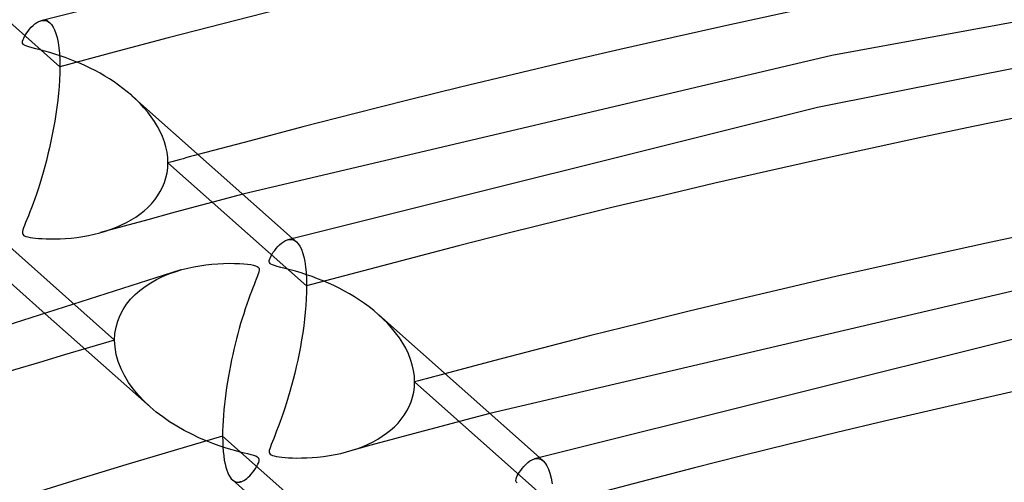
# Model space of a CAD drawing. Header units: millimetres. Extents: x -749 to 749, y -776 to 793.
# Tile 43 of 76: x -168 to -123, y 648 to 669. Entities that reach past the tile are written whole.
import ezdxf

# ---------------------------------------------------------------- set-up
doc = ezdxf.new("R2010")
doc.units = ezdxf.units.MM
doc.layers.add('HIDDEN', color=7, linetype='Continuous')
doc.layers.add('THICK', color=7, linetype='Continuous')

msp = doc.modelspace()

# ---------------------------------------------------------------- linework, layer by layer
at = {"layer": 'HIDDEN'}
for p, q in [((-165.965, 666.773), (-172.259, 672.358)), ((-166.824, 668.866), (-166.751, 668.881)), ((-166.751, 668.881), (-166.68, 668.883)), ((-166.68, 668.883), (-166.612, 668.873)), ((-166.612, 668.873), (-166.546, 668.852)), ((-166.599, 668.928), (-166.424, 668.772)), ((-166.546, 668.852), (-166.484, 668.818)), ((-166.484, 668.818), (-166.425, 668.773)), ((-166.425, 668.773), (-166.345, 668.688)), ((-166.345, 668.688), (-166.272, 668.579)), ((-166.272, 668.579), (-166.205, 668.445)), ((-166.205, 668.445), (-166.145, 668.285)), ((-166.145, 668.285), (-166.093, 668.098)), ((-166.093, 668.098), (-166.048, 667.883)), ((-166.048, 667.883), (-166.012, 667.642)), ((-166.012, 667.642), (-165.986, 667.377)), ((-165.986, 667.377), (-165.97, 667.087)), ((-165.97, 667.087), (-165.965, 666.773)), ((-165.969, 666.488), (-165.981, 666.192)), ((-165.965, 666.773), (-165.969, 666.488)), ((-165.981, 666.192), (-166, 665.889)), ((-166, 665.889), (-166.027, 665.579)), ((-166.06, 665.263), (-166.1, 664.947)), ((-166.027, 665.579), (-166.06, 665.263)), ((-162.522, 665.304), (-162.72, 665.486)), ((-162.331, 665.116), (-162.522, 665.304)), ((-166.1, 664.947), (-166.145, 664.632)), ((-162.15, 664.92), (-162.331, 665.116)), ((-161.979, 664.717), (-162.15, 664.92)), ((-161.819, 664.508), (-161.979, 664.717)), ((-166.195, 664.318), (-166.25, 664.007)), ((-166.145, 664.632), (-166.195, 664.318)), ((-161.671, 664.293), (-161.819, 664.508)), ((-161.537, 664.072), (-161.671, 664.293)), ((-166.25, 664.007), (-166.309, 663.701)), ((-161.417, 663.846), (-161.537, 664.072)), ((-161.313, 663.615), (-161.417, 663.846)), ((-166.372, 663.399), (-166.437, 663.102)), ((-166.309, 663.701), (-166.372, 663.399)), ((-161.225, 663.379), (-161.313, 663.615)), ((-161.156, 663.141), (-161.225, 663.379)), ((-166.437, 663.102), (-166.506, 662.812)), ((-161.106, 662.902), (-161.156, 663.141)), ((-166.577, 662.528), (-166.65, 662.251)), ((-166.506, 662.812), (-166.577, 662.528)), ((-161.075, 662.663), (-161.106, 662.902)), ((-161.065, 662.425), (-161.075, 662.663)), ((-166.65, 662.251), (-166.725, 661.983)), ((-161.105, 661.966), (-161.075, 662.194)), ((-161.075, 662.194), (-161.065, 662.425)), ((-154.771, 656.84), (-161.065, 662.425)), ((-166.801, 661.724), (-166.878, 661.474)), ((-166.725, 661.983), (-166.801, 661.724)), ((-161.222, 661.528), (-161.154, 661.743)), ((-161.154, 661.743), (-161.105, 661.966)), ((-166.954, 661.235), (-167.03, 661.007)), ((-166.878, 661.474), (-166.954, 661.235)), ((-161.411, 661.118), (-161.308, 661.319)), ((-161.308, 661.319), (-161.222, 661.528)), ((-167.106, 660.789), (-167.181, 660.582)), ((-167.03, 661.007), (-167.106, 660.789)), ((-161.814, 660.565), (-161.665, 660.74)), ((-161.665, 660.74), (-161.531, 660.925)), ((-161.531, 660.925), (-161.411, 661.118)), ((-158.745, 660.713), (-159.825, 660.426)), ((-157.663, 660.998), (-158.745, 660.713)), ((-167.254, 660.385), (-167.325, 660.199)), ((-167.181, 660.582), (-167.254, 660.385)), ((-162.332, 660.099), (-162.148, 660.245)), ((-162.148, 660.245), (-161.975, 660.4)), ((-161.975, 660.4), (-161.814, 660.565)), ((-159.825, 660.426), (-160.904, 660.137)), ((-167.46, 659.859), (-167.519, 659.713)), ((-167.395, 660.023), (-167.46, 659.859)), ((-167.325, 660.199), (-167.395, 660.023)), ((-161.98, 659.846), (-163.053, 659.553)), ((-162.943, 659.717), (-162.729, 659.836)), ((-162.729, 659.836), (-162.526, 659.962)), ((-162.526, 659.962), (-162.332, 660.099)), ((-160.904, 660.137), (-161.98, 659.846)), ((-167.641, 659.383), (-167.658, 659.305)), ((-167.611, 659.475), (-167.641, 659.383)), ((-167.57, 659.585), (-167.611, 659.475)), ((-167.519, 659.713), (-167.57, 659.585)), ((-163.053, 659.553), (-164.125, 659.258)), ((-163.895, 659.326), (-163.643, 659.411)), ((-163.643, 659.411), (-163.399, 659.505)), ((-163.399, 659.505), (-163.166, 659.607)), ((-163.166, 659.607), (-162.943, 659.717)), ((-167.658, 659.305), (-167.661, 659.242)), ((-167.661, 659.242), (-167.648, 659.19)), ((-167.648, 659.19), (-167.62, 659.15)), ((-167.62, 659.15), (-167.575, 659.117)), ((-167.575, 659.117), (-167.512, 659.09)), ((-167.512, 659.09), (-167.427, 659.065)), ((-167.427, 659.065), (-167.321, 659.043)), ((-167.321, 659.043), (-167.2, 659.024)), ((-167.2, 659.024), (-167.071, 659.009)), ((-167.071, 659.009), (-166.931, 658.997)), ((-166.931, 658.997), (-166.771, 658.986)), ((-166.771, 658.986), (-166.591, 658.978)), ((-166.591, 658.978), (-166.393, 658.974)), ((-166.393, 658.974), (-166.178, 658.975)), ((-166.178, 658.975), (-165.95, 658.981)), ((-165.95, 658.981), (-165.708, 658.994)), ((-165.708, 658.994), (-165.455, 659.015)), ((-165.455, 659.015), (-165.193, 659.045)), ((-165.193, 659.045), (-164.926, 659.084)), ((-164.926, 659.084), (-164.662, 659.131)), ((-164.662, 659.131), (-164.405, 659.186)), ((-164.405, 659.186), (-164.156, 659.249)), ((-164.156, 659.249), (-163.895, 659.326)), ((-155.637, 658.932), (-155.563, 658.948)), ((-155.563, 658.948), (-155.49, 658.951)), ((-155.49, 658.951), (-155.421, 658.942)), ((-155.421, 658.942), (-155.355, 658.92)), ((-155.406, 658.996), (-155.23, 658.84)), ((-155.355, 658.92), (-155.291, 658.886)), ((-155.291, 658.886), (-155.231, 658.84)), ((-155.231, 658.84), (-155.151, 658.755)), ((-155.151, 658.755), (-155.078, 658.646)), ((-155.078, 658.646), (-155.011, 658.512)), ((-155.011, 658.512), (-154.952, 658.352)), ((-154.952, 658.352), (-154.899, 658.165)), ((-154.899, 658.165), (-154.854, 657.951)), ((-160.733, 657.489), (-160.437, 657.58)), ((-154.854, 657.951), (-154.819, 657.71)), ((-154.819, 657.71), (-154.792, 657.444)), ((-161.846, 656.983), (-161.582, 657.132)), ((-161.582, 657.132), (-161.308, 657.265)), ((-161.308, 657.265), (-161.024, 657.384)), ((-161.024, 657.384), (-160.733, 657.489)), ((-154.792, 657.444), (-154.776, 657.154)), ((-154.776, 657.154), (-154.771, 656.84)), ((-162.333, 656.642), (-162.096, 656.82)), ((-162.096, 656.82), (-161.846, 656.983)), ((-154.771, 656.84), (-154.775, 656.557)), ((-162.938, 656.013), (-162.756, 656.238)), ((-162.756, 656.238), (-162.553, 656.448)), ((-162.553, 656.448), (-162.333, 656.642)), ((-154.787, 656.264), (-154.806, 655.963)), ((-154.775, 656.557), (-154.787, 656.264)), ((-165.427, 656.111), (-163.483, 654.386)), ((-163.233, 655.518), (-163.098, 655.773)), ((-163.098, 655.773), (-162.938, 656.013)), ((-154.806, 655.963), (-154.832, 655.655)), ((-166.765, 655.706), (-161.868, 651.36)), ((-163.341, 655.25), (-163.233, 655.518)), ((-154.865, 655.342), (-154.904, 655.027)), ((-154.832, 655.655), (-154.865, 655.342)), ((-151.313, 655.357), (-151.527, 655.553)), ((-151.108, 655.152), (-151.313, 655.357)), ((-163.467, 654.683), (-163.419, 654.971)), ((-163.419, 654.971), (-163.341, 655.25)), ((-154.904, 655.027), (-154.949, 654.712)), ((-150.914, 654.939), (-151.108, 655.152)), ((-150.733, 654.718), (-150.914, 654.939)), ((-163.483, 654.386), (-163.467, 654.683)), ((-154.949, 654.712), (-154.999, 654.398)), ((-150.565, 654.49), (-150.733, 654.718)), ((-150.411, 654.255), (-150.565, 654.49)), ((-163.464, 654.06), (-163.483, 654.386)), ((-163.409, 653.735), (-163.464, 654.06)), ((-155.054, 654.088), (-155.113, 653.781)), ((-154.999, 654.398), (-155.054, 654.088)), ((-150.275, 654.014), (-150.411, 654.255)), ((-150.155, 653.767), (-150.275, 654.014)), ((-163.317, 653.41), (-163.409, 653.735)), ((-155.113, 653.781), (-155.175, 653.479)), ((-150.055, 653.515), (-150.155, 653.767)), ((-163.192, 653.09), (-163.317, 653.41)), ((-163.035, 652.776), (-163.192, 653.09)), ((-155.241, 653.182), (-155.31, 652.891)), ((-155.175, 653.479), (-155.241, 653.182)), ((-149.976, 653.26), (-150.055, 653.515)), ((-149.918, 653.004), (-149.976, 653.26)), ((-162.85, 652.472), (-163.035, 652.776)), ((-155.31, 652.891), (-155.381, 652.606)), ((-149.883, 652.747), (-149.918, 653.004)), ((-149.871, 652.492), (-149.883, 652.747)), ((-162.639, 652.179), (-162.85, 652.472)), ((-155.455, 652.329), (-155.53, 652.059)), ((-155.381, 652.606), (-155.455, 652.329)), ((-149.912, 652.03), (-149.881, 652.259)), ((-149.881, 652.259), (-149.871, 652.492)), ((-143.577, 646.907), (-149.871, 652.492)), ((-162.405, 651.896), (-162.639, 652.179)), ((-162.147, 651.623), (-162.405, 651.896)), ((-155.606, 651.798), (-155.683, 651.547)), ((-155.53, 652.059), (-155.606, 651.798)), ((-150.03, 651.589), (-149.961, 651.806)), ((-149.961, 651.806), (-149.912, 652.03)), ((-161.865, 651.358), (-162.147, 651.623)), ((-161.591, 651.127), (-161.865, 651.358)), ((-155.76, 651.307), (-155.836, 651.078)), ((-155.683, 651.547), (-155.76, 651.307)), ((-150.221, 651.178), (-150.117, 651.38)), ((-150.117, 651.38), (-150.03, 651.589)), ((-161.298, 650.903), (-161.591, 651.127)), ((-160.987, 650.689), (-161.298, 650.903)), ((-155.912, 650.86), (-155.987, 650.652)), ((-155.836, 651.078), (-155.912, 650.86)), ((-150.477, 650.801), (-150.341, 650.985)), ((-150.341, 650.985), (-150.221, 651.178)), ((-146.465, 651.062), (-147.549, 650.778)), ((-160.659, 650.483), (-160.987, 650.689)), ((-160.321, 650.291), (-160.659, 650.483)), ((-156.06, 650.456), (-156.131, 650.27)), ((-155.987, 650.652), (-156.06, 650.456)), ((-150.962, 650.306), (-150.788, 650.461)), ((-150.788, 650.461), (-150.626, 650.626)), ((-150.626, 650.626), (-150.477, 650.801)), ((-148.63, 650.491), (-149.709, 650.203)), ((-147.549, 650.778), (-148.63, 650.491)), ((-159.985, 650.117), (-160.321, 650.291)), ((-159.656, 649.963), (-159.985, 650.117)), ((-159.336, 649.826), (-159.656, 649.963)), ((-156.2, 650.096), (-156.266, 649.933)), ((-156.131, 650.27), (-156.2, 650.096)), ((-151.544, 649.898), (-151.34, 650.025)), ((-151.34, 650.025), (-151.146, 650.161)), ((-151.146, 650.161), (-150.962, 650.306)), ((-149.709, 650.203), (-150.786, 649.912)), ((-159.029, 649.705), (-159.336, 649.826)), ((-158.737, 649.6), (-159.029, 649.705)), ((-158.464, 649.51), (-158.737, 649.6)), ((-158.212, 649.432), (-158.464, 649.51)), ((-156.416, 649.549), (-156.446, 649.456)), ((-156.375, 649.659), (-156.416, 649.549)), ((-156.324, 649.787), (-156.375, 649.659)), ((-156.266, 649.933), (-156.324, 649.787)), ((-151.86, 649.62), (-152.933, 649.325)), ((-152.455, 649.477), (-152.212, 649.57)), ((-152.212, 649.57), (-151.98, 649.671)), ((-151.98, 649.671), (-151.757, 649.781)), ((-150.786, 649.912), (-151.86, 649.62)), ((-151.757, 649.781), (-151.544, 649.898)), ((-157.985, 649.367), (-158.212, 649.432)), ((-157.784, 649.313), (-157.985, 649.367)), ((-157.605, 649.267), (-157.784, 649.313)), ((-157.439, 649.224), (-157.605, 649.267)), ((-157.293, 649.186), (-157.439, 649.224)), ((-157.171, 649.15), (-157.293, 649.186)), ((-157.079, 649.118), (-157.171, 649.15)), ((-157.013, 649.087), (-157.079, 649.118)), ((-156.967, 649.053), (-157.013, 649.087)), ((-156.464, 649.378), (-156.469, 649.314)), ((-156.469, 649.314), (-156.457, 649.262)), ((-156.446, 649.456), (-156.464, 649.378)), ((-156.457, 649.262), (-156.43, 649.221)), ((-156.43, 649.221), (-156.387, 649.188)), ((-156.387, 649.188), (-156.327, 649.16)), ((-156.327, 649.16), (-156.244, 649.135)), ((-156.244, 649.135), (-156.14, 649.113)), ((-156.14, 649.113), (-156.02, 649.094)), ((-156.02, 649.094), (-155.891, 649.079)), ((-155.891, 649.079), (-155.752, 649.066)), ((-155.752, 649.066), (-155.592, 649.055)), ((-154.527, 649.062), (-154.272, 649.082)), ((-154.272, 649.082), (-154.008, 649.112)), ((-154.008, 649.112), (-153.739, 649.151)), ((-153.739, 649.151), (-153.474, 649.198)), ((-153.474, 649.198), (-153.216, 649.253)), ((-153.216, 649.253), (-152.965, 649.316)), ((-152.965, 649.316), (-152.706, 649.392)), ((-152.706, 649.392), (-152.455, 649.477)), ((-144.213, 649.063), (-144.037, 648.907)), ((-157.089, 648.573), (-157.03, 648.668)), ((-157.03, 648.668), (-156.982, 648.76)), ((-156.982, 648.76), (-156.946, 648.843)), ((-156.938, 649.015), (-156.967, 649.053)), ((-156.946, 648.843), (-156.927, 648.914)), ((-156.925, 648.97), (-156.938, 649.015)), ((-156.927, 648.914), (-156.925, 648.97)), ((-155.592, 649.055), (-155.412, 649.047)), ((-155.412, 649.047), (-155.214, 649.042)), ((-155.214, 649.042), (-154.999, 649.043)), ((-154.999, 649.043), (-154.769, 649.049)), ((-154.769, 649.049), (-154.527, 649.062)), ((-144.438, 649.001), (-144.365, 649.016)), ((-144.365, 649.016), (-144.294, 649.019)), ((-144.294, 649.019), (-144.226, 649.009)), ((-144.226, 649.009), (-144.16, 648.987)), ((-144.16, 648.987), (-144.097, 648.953)), ((-144.097, 648.953), (-144.037, 648.908)), ((-144.037, 648.908), (-143.951, 648.814)), ((-143.951, 648.814), (-143.872, 648.691)), ((-143.872, 648.691), (-143.8, 648.536)), ((-157.486, 648.118), (-157.419, 648.175)), ((-157.419, 648.175), (-157.351, 648.241)), ((-157.351, 648.241), (-157.284, 648.314)), ((-157.284, 648.314), (-157.218, 648.394)), ((-157.218, 648.394), (-157.152, 648.48)), ((-157.152, 648.48), (-157.089, 648.573)), ((-143.8, 648.536), (-143.736, 648.348)), ((-143.736, 648.348), (-143.681, 648.127)), ((-158.134, 648.047), (-158.074, 648.003)), ((-158.074, 648.003), (-158.012, 647.973)), ((-158.012, 647.973), (-157.949, 647.954)), ((-157.949, 647.954), (-157.883, 647.948)), ((-157.883, 647.948), (-157.817, 647.953)), ((-157.829, 647.945), (-157.865, 647.935)), ((-157.794, 647.956), (-157.829, 647.945)), ((-157.817, 647.953), (-157.748, 647.969)), ((-157.758, 647.966), (-157.794, 647.956)), ((-157.748, 647.969), (-157.684, 647.993)), ((-157.684, 647.993), (-157.619, 648.026)), ((-157.619, 648.026), (-157.552, 648.068)), ((-157.552, 648.068), (-157.486, 648.118)), ((-143.681, 648.127), (-143.637, 647.871))]:
    msp.add_line(p, q, dxfattribs=at)
for centre, major_axis, start_param, end_param in [((0, 514.419), (-506, 0), -3.141592, -0.523599), ((0, 514.419), (-456, 0), -3.141592, -0.523599), ((0, 514.41), (346.99, 0), 1.061608, 2.069513), ((0, 514.41), (324.19, 0), 1.062621, 2.068499), ((0, 514.41), (301.39, 0), 1.063788, 2.067333), ((0, 514.41), (-337.01, 0), -1.077145, -1.072506), ((0, 514.41), (278.59, 0), 1.065146, 2.065975), ((0, 514.41), (324.19, 0), 2.099347, 2.617994), ((0, 514.41), (-314.21, 0), -1.078559, -1.073583)]:
    msp.add_ellipse(centre, major_axis=major_axis, ratio=0.5, start_param=start_param, end_param=end_param, dxfattribs=at)
at = {"layer": 'THICK'}
for p, q in [((-141.053, 675.304), (-166.823, 668.866)), ((-102.889, 672.436), (-130.939, 667.284)), ((-106.42, 669.946), (-131.595, 664.931)), ((-167.182, 668.646), (-167.097, 668.718)), ((-167.097, 668.718), (-167.008, 668.781)), ((-167.008, 668.781), (-166.917, 668.831)), ((-166.917, 668.831), (-166.824, 668.866)), ((-167.521, 668.231), (-167.468, 668.311)), ((-167.468, 668.311), (-167.406, 668.396)), ((-167.406, 668.396), (-167.337, 668.482)), ((-167.337, 668.482), (-167.262, 668.566)), ((-167.262, 668.566), (-167.182, 668.646)), ((-167.662, 667.891), (-167.655, 667.945)), ((-167.655, 667.847), (-167.662, 667.891)), ((-167.655, 667.945), (-167.636, 668.009)), ((-167.634, 667.809), (-167.655, 667.847)), ((-167.636, 668.009), (-167.606, 668.079)), ((-167.606, 668.079), (-167.567, 668.154)), ((-167.567, 668.154), (-167.521, 668.231)), ((-167.599, 667.775), (-167.634, 667.809)), ((-167.547, 667.744), (-167.599, 667.775)), ((-167.472, 667.713), (-167.547, 667.744)), ((-167.369, 667.68), (-167.472, 667.713)), ((-167.231, 667.642), (-167.369, 667.68)), ((-167.062, 667.598), (-167.231, 667.642)), ((-166.865, 667.547), (-167.062, 667.598)), ((-166.647, 667.489), (-166.865, 667.547)), ((-166.419, 667.424), (-166.647, 667.489)), ((-166.189, 667.355), (-166.419, 667.424)), ((-165.958, 667.28), (-166.189, 667.355)), ((-165.727, 667.199), (-165.958, 667.28)), ((-165.496, 667.114), (-165.727, 667.199)), ((-165.266, 667.023), (-165.496, 667.114)), ((-165.037, 666.926), (-165.266, 667.023)), ((-130.939, 667.284), (-157.663, 660.998)), ((-164.81, 666.823), (-165.037, 666.926)), ((-164.585, 666.715), (-164.81, 666.823)), ((-164.363, 666.602), (-164.585, 666.715)), ((-164.143, 666.483), (-164.363, 666.602)), ((-163.927, 666.358), (-164.143, 666.483)), ((-163.715, 666.227), (-163.927, 666.358)), ((-163.507, 666.091), (-163.715, 666.227)), ((-163.302, 665.948), (-163.507, 666.091)), ((-163.103, 665.8), (-163.302, 665.948)), ((-162.908, 665.646), (-163.103, 665.8)), ((-162.72, 665.486), (-162.908, 665.646)), ((-162.696, 665.465), (-155.406, 658.996)), ((-131.595, 664.931), (-155.63, 658.934)), ((-169.777, 659.971), (-165.427, 656.111)), ((-155.822, 658.845), (-155.731, 658.896)), ((-155.731, 658.896), (-155.637, 658.932)), ((-156.283, 658.368), (-156.221, 658.453)), ((-156.221, 658.453), (-156.153, 658.54)), ((-156.153, 658.54), (-156.077, 658.626)), ((-156.077, 658.626), (-155.997, 658.707)), ((-155.997, 658.707), (-155.911, 658.781)), ((-155.911, 658.781), (-155.822, 658.845)), ((-156.469, 657.948), (-156.465, 658.003)), ((-156.465, 658.003), (-156.447, 658.067)), ((-156.447, 658.067), (-156.418, 658.138)), ((-156.418, 658.138), (-156.38, 658.211)), ((-156.38, 658.211), (-156.335, 658.287)), ((-156.335, 658.287), (-156.283, 658.368)), ((-160.474, 657.569), (-185.224, 649.685)), ((-169.334, 657.985), (-166.765, 655.706)), ((-160.437, 657.58), (-160.162, 657.651)), ((-160.162, 657.651), (-159.887, 657.711)), ((-159.887, 657.711), (-159.613, 657.761)), ((-159.613, 657.761), (-159.34, 657.8)), ((-159.34, 657.8), (-159.07, 657.83)), ((-159.07, 657.83), (-158.805, 657.851)), ((-158.805, 657.851), (-158.544, 657.864)), ((-158.544, 657.864), (-158.289, 657.869)), ((-158.289, 657.869), (-158.045, 657.866)), ((-158.045, 657.866), (-157.822, 657.858)), ((-157.822, 657.858), (-157.623, 657.844)), ((-157.623, 657.844), (-157.449, 657.828)), ((-157.449, 657.828), (-157.302, 657.808)), ((-157.302, 657.808), (-157.181, 657.785)), ((-157.181, 657.785), (-157.085, 657.759)), ((-157.085, 657.759), (-157.016, 657.73)), ((-157.016, 657.73), (-156.968, 657.697)), ((-156.968, 657.697), (-156.94, 657.659)), ((-156.94, 657.659), (-156.926, 657.613)), ((-156.925, 657.557), (-156.937, 657.49)), ((-156.926, 657.613), (-156.925, 657.557)), ((-156.458, 657.903), (-156.469, 657.948)), ((-156.432, 657.865), (-156.458, 657.903)), ((-156.389, 657.831), (-156.432, 657.865)), ((-156.325, 657.799), (-156.389, 657.831)), ((-156.235, 657.766), (-156.325, 657.799)), ((-156.109, 657.729), (-156.235, 657.766)), ((-155.943, 657.685), (-156.109, 657.729)), ((-155.744, 657.634), (-155.943, 657.685)), ((-155.515, 657.574), (-155.744, 657.634)), ((-155.27, 657.505), (-155.515, 657.574)), ((-157.058, 657.148), (-157.104, 657.031)), ((-157.018, 657.251), (-157.058, 657.148)), ((-156.985, 657.339), (-157.018, 657.251)), ((-156.958, 657.417), (-156.985, 657.339)), ((-156.937, 657.49), (-156.958, 657.417)), ((-155.022, 657.43), (-155.27, 657.505)), ((-154.773, 657.35), (-155.022, 657.43)), ((-154.524, 657.264), (-154.773, 657.35)), ((-154.275, 657.171), (-154.524, 657.264)), ((-154.028, 657.072), (-154.275, 657.171)), ((-157.215, 656.753), (-157.277, 656.592)), ((-157.157, 656.899), (-157.215, 656.753)), ((-157.104, 657.031), (-157.157, 656.899)), ((-153.782, 656.967), (-154.028, 657.072)), ((-153.539, 656.855), (-153.782, 656.967)), ((-153.298, 656.736), (-153.539, 656.855)), ((-153.061, 656.612), (-153.298, 656.736)), ((-121.638, 656.872), (-146.465, 651.062)), ((-157.412, 656.225), (-157.484, 656.02)), ((-157.343, 656.416), (-157.412, 656.225)), ((-157.277, 656.592), (-157.343, 656.416)), ((-152.827, 656.48), (-153.061, 656.612)), ((-152.598, 656.342), (-152.827, 656.48)), ((-152.373, 656.198), (-152.598, 656.342)), ((-157.557, 655.804), (-157.628, 655.584)), ((-157.484, 656.02), (-157.557, 655.804)), ((-152.153, 656.047), (-152.373, 656.198)), ((-151.938, 655.889), (-152.153, 656.047)), ((-151.729, 655.725), (-151.938, 655.889)), ((-157.698, 655.361), (-157.765, 655.135)), ((-157.628, 655.584), (-157.698, 655.361)), ((-151.527, 655.553), (-151.729, 655.725)), ((-151.503, 655.532), (-144.213, 649.063)), ((-157.831, 654.906), (-157.894, 654.674)), ((-157.765, 655.135), (-157.831, 654.906)), ((-157.956, 654.44), (-158.015, 654.204)), ((-157.894, 654.674), (-157.956, 654.44)), ((-122.136, 654.558), (-144.437, 649.002)), ((-158.015, 654.204), (-158.072, 653.967)), ((-158.126, 653.727), (-158.178, 653.486)), ((-158.072, 653.967), (-158.126, 653.727)), ((-158.228, 653.242), (-158.275, 652.995)), ((-158.178, 653.486), (-158.228, 653.242)), ((-158.32, 652.745), (-158.363, 652.493)), ((-158.275, 652.995), (-158.32, 652.745)), ((-158.402, 652.239), (-158.438, 651.985)), ((-158.363, 652.493), (-158.402, 652.239)), ((-158.438, 651.985), (-158.471, 651.73)), ((-158.5, 651.477), (-158.525, 651.225)), ((-158.471, 651.73), (-158.5, 651.477)), ((-158.546, 650.978), (-158.562, 650.734)), ((-158.525, 651.225), (-158.546, 650.978)), ((-158.574, 650.495), (-158.581, 650.262)), ((-158.562, 650.734), (-158.574, 650.495)), ((-158.581, 650.262), (-158.583, 650.038)), ((-158.583, 650.038), (-158.58, 649.791)), ((-158.583, 650.038), (-154.231, 646.175)), ((-158.58, 649.791), (-158.571, 649.557)), ((-158.571, 649.557), (-158.555, 649.338)), ((-158.555, 649.338), (-158.534, 649.134)), ((-158.534, 649.134), (-158.506, 648.947)), ((-158.506, 648.947), (-158.474, 648.777)), ((-158.474, 648.777), (-158.437, 648.625)), ((-158.437, 648.625), (-158.395, 648.489)), ((-144.99, 648.571), (-144.912, 648.664)), ((-144.912, 648.664), (-144.826, 648.754)), ((-144.826, 648.754), (-144.735, 648.836)), ((-144.735, 648.836), (-144.639, 648.907)), ((-144.639, 648.907), (-144.539, 648.963)), ((-144.539, 648.963), (-144.438, 649.001)), ((-158.395, 648.489), (-158.35, 648.369)), ((-158.35, 648.369), (-158.3, 648.266)), ((-158.3, 648.266), (-158.248, 648.178)), ((-158.248, 648.178), (-158.192, 648.105)), ((-145.249, 648.151), (-145.214, 648.228)), ((-145.214, 648.228), (-145.173, 648.305)), ((-145.173, 648.305), (-145.122, 648.388)), ((-145.122, 648.388), (-145.061, 648.478)), ((-145.061, 648.478), (-144.99, 648.571)), ((-158.192, 648.105), (-158.134, 648.047)), ((-158.14, 648.053), (-155.567, 645.769)), ((-145.276, 648.016), (-145.271, 648.079)), ((-145.262, 647.965), (-145.276, 648.016)), ((-145.271, 648.079), (-145.249, 648.151)), ((-145.226, 647.921), (-145.262, 647.965))]:
    msp.add_line(p, q, dxfattribs=at)
for centre, major_axis, start_param, end_param in [((0, 518.749), (506, 0), 0, 2.617994), ((0, 518.749), (-451, 0), -3.141592, -0.523599), ((0, 514.41), (-337.01, 0), -2.074767, -1.077145), ((0, 514.41), (-314.21, 0), -2.073343, -1.078559), ((0, 514.41), (-291.41, 0), -2.071695, -1.080193), ((0, 514.41), (-268.61, 0), -2.069768, -1.082105), ((0, 514.41), (-314.21, 0), -1.041756, -0.523599)]:
    msp.add_ellipse(centre, major_axis=major_axis, ratio=0.5, start_param=start_param, end_param=end_param, dxfattribs=at)

doc.saveas('drawing.dxf')
